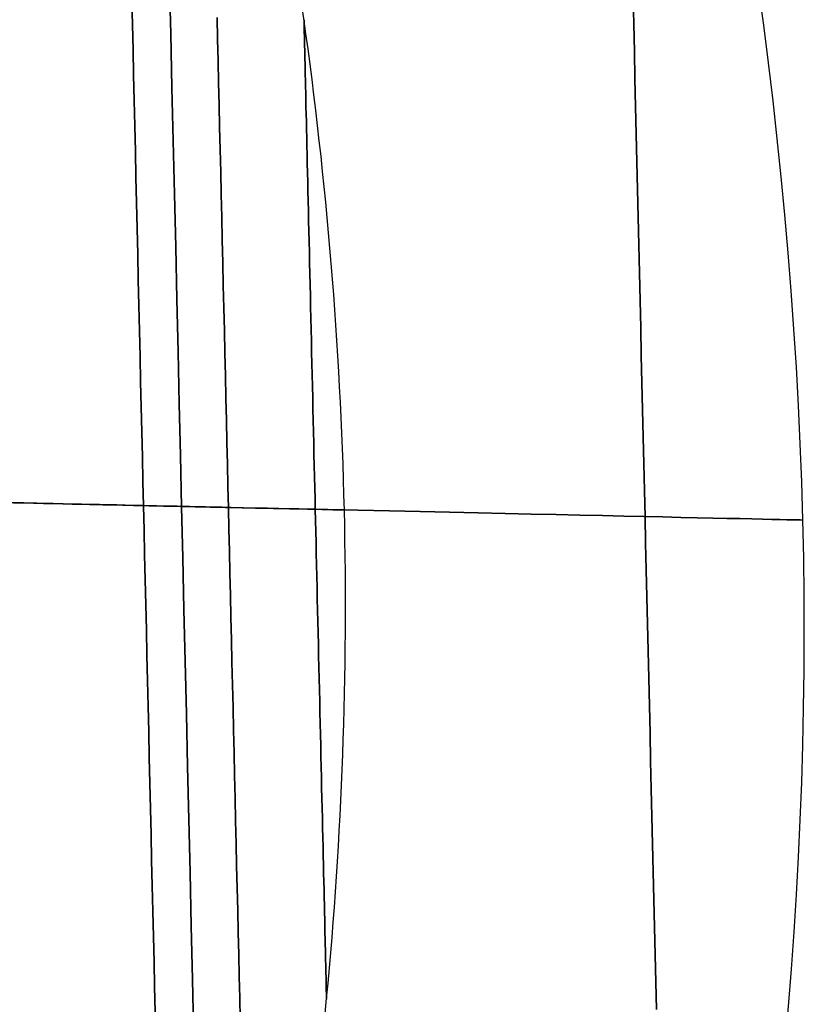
# Model space of a CAD drawing. Extents: x 35624 to 36541, y 4015 to 4839.
# Tile 148 of 150: x 36507 to 36541, y 4652 to 4695. Entities that reach past the tile are written whole.
import ezdxf

# ---------------------------------------------------------------- set-up
doc = ezdxf.new("R2010")
doc.units = 0
doc.layers.add('IGES_LEVEL_3', color=87, linetype='CONTINUOUS')

msp = doc.modelspace()

# ---------------------------------------------------------------- linework, layer by layer
at = {"layer": 'IGES_LEVEL_3'}
for p, q in [((36513.338, 4696.932, -19.419), (36513.392, 4694.58, -19.937)), ((36513.392, 4694.58, 175.891), (36513.338, 4696.932, 175.373)), ((36533.652, 4696.182, 31.514), (36533.679, 4694.996, 30.962)), ((36533.679, 4694.996, 124.992), (36533.652, 4696.182, 124.44)), ((36511.689, 4696.066, 35.495), (36511.714, 4694.977, 34.955)), ((36511.714, 4694.977, 120.999), (36511.689, 4696.066, 120.458)), ((36515.425, 4695.293, 114.469), (36515.447, 4694.35, 114.998)), ((36515.447, 4694.35, 40.955), (36515.425, 4695.293, 41.484)), ((36511.714, 4694.977, 34.955), (36511.739, 4693.88, 34.444)), ((36511.739, 4693.88, 121.51), (36511.714, 4694.977, 120.999)), ((36519.231, 4695.187, 77.977), (36519.231, 4695.182, 77.505)), ((36519.231, 4695.182, 78.449), (36519.231, 4695.187, 77.977)), ((36519.231, 4695.182, 77.505), (36519.231, 4695.166, 77.029)), ((36519.231, 4695.166, 78.924), (36519.231, 4695.182, 78.449)), ((36519.231, 4695.166, 77.029), (36519.232, 4695.138, 76.55)), ((36519.232, 4695.138, 79.404), (36519.231, 4695.166, 78.924)), ((36519.232, 4695.138, 76.55), (36519.233, 4695.1, 76.067)), ((36519.233, 4695.1, 79.887), (36519.232, 4695.138, 79.404)), ((36519.233, 4695.1, 76.067), (36519.234, 4695.05, 75.581)), ((36519.234, 4695.05, 80.373), (36519.233, 4695.1, 79.887)), ((36519.234, 4695.05, 75.581), (36519.235, 4694.988, 75.092)), ((36519.235, 4694.988, 80.861), (36519.234, 4695.05, 80.373)), ((36519.235, 4694.988, 75.092), (36519.237, 4694.915, 74.601)), ((36519.237, 4694.915, 81.352), (36519.235, 4694.988, 80.861)), ((36519.237, 4694.915, 74.601), (36519.239, 4694.829, 74.109)), ((36519.239, 4694.829, 81.845), (36519.237, 4694.915, 81.352)), ((36519.239, 4694.829, 74.109), (36519.241, 4694.73, 73.614)), ((36519.241, 4694.73, 82.339), (36519.239, 4694.829, 81.845)), ((36533.679, 4694.996, 30.962), (36533.706, 4693.803, 30.442)), ((36533.706, 4693.803, 125.512), (36533.679, 4694.996, 124.992)), ((36513.392, 4694.58, -19.937), (36513.446, 4692.232, -20.396)), ((36513.446, 4692.232, 176.35), (36513.392, 4694.58, 175.891)), ((36519.241, 4694.73, 73.614), (36519.244, 4694.619, 73.119)), ((36519.244, 4694.619, 82.834), (36519.241, 4694.73, 82.339)), ((36519.244, 4694.619, 73.119), (36519.247, 4694.495, 72.623)), ((36519.247, 4694.495, 83.33), (36519.244, 4694.619, 82.834)), ((36519.247, 4694.495, 72.623), (36519.25, 4694.359, 72.127)), ((36519.25, 4694.359, 83.826), (36519.247, 4694.495, 83.33)), ((36519.25, 4694.359, 72.127), (36519.253, 4694.209, 71.632)), ((36519.253, 4694.209, 84.322), (36519.25, 4694.359, 83.826)), ((36515.447, 4694.35, 114.998), (36515.469, 4693.397, 115.502)), ((36515.469, 4693.397, 40.452), (36515.447, 4694.35, 40.955)), ((36519.253, 4694.209, 71.632), (36519.257, 4694.046, 71.137)), ((36519.257, 4694.046, 84.817), (36519.253, 4694.209, 84.322)), ((36519.257, 4694.046, 71.137), (36519.261, 4693.87, 70.643)), ((36519.261, 4693.87, 85.31), (36519.257, 4694.046, 84.817)), ((36511.739, 4693.88, 34.444), (36511.765, 4692.775, 33.962)), ((36511.765, 4692.775, 121.991), (36511.739, 4693.88, 121.51)), ((36519.261, 4693.87, 70.643), (36519.266, 4693.68, 70.152)), ((36519.266, 4693.68, 85.802), (36519.261, 4693.87, 85.31)), ((36519.266, 4693.68, 70.152), (36519.27, 4693.478, 69.662)), ((36519.27, 4693.478, 86.291), (36519.266, 4693.68, 85.802)), ((36533.706, 4693.803, 30.442), (36533.734, 4692.603, 29.954)), ((36533.734, 4692.603, 126), (36533.706, 4693.803, 125.512)), ((36515.469, 4693.397, 115.502), (36515.491, 4692.436, 115.979)), ((36515.491, 4692.436, 39.974), (36515.469, 4693.397, 40.452)), ((36519.27, 4693.478, 69.662), (36519.275, 4693.262, 69.176)), ((36519.275, 4693.262, 86.778), (36519.27, 4693.478, 86.291)), ((36519.275, 4693.262, 69.176), (36519.28, 4693.032, 68.692)), ((36519.28, 4693.032, 87.261), (36519.275, 4693.262, 86.778)), ((36511.765, 4692.775, 33.962), (36511.79, 4691.664, 33.51)), ((36511.79, 4691.664, 122.443), (36511.765, 4692.775, 121.991)), ((36519.28, 4693.032, 68.692), (36519.286, 4692.79, 68.213)), ((36519.286, 4692.79, 87.74), (36519.28, 4693.032, 87.261)), ((36519.286, 4692.79, 68.213), (36519.292, 4692.534, 67.738)), ((36519.292, 4692.534, 88.216), (36519.286, 4692.79, 87.74)), ((36513.446, 4692.232, -20.396), (36513.5, 4689.892, -20.797)), ((36513.5, 4689.892, 176.751), (36513.446, 4692.232, 176.35)), ((36515.491, 4692.436, 115.979), (36515.513, 4691.467, 116.43)), ((36515.513, 4691.467, 39.523), (36515.491, 4692.436, 39.974)), ((36519.292, 4692.534, 67.738), (36519.298, 4692.265, 67.268)), ((36519.298, 4692.265, 88.686), (36519.292, 4692.534, 88.216)), ((36519.298, 4692.265, 67.268), (36519.305, 4691.984, 66.803)), ((36519.305, 4691.984, 89.151), (36519.298, 4692.265, 88.686)), ((36533.734, 4692.603, 29.954), (36533.762, 4691.397, 29.498)), ((36533.762, 4691.397, 126.456), (36533.734, 4692.603, 126)), ((36519.305, 4691.984, 66.803), (36519.311, 4691.689, 66.344)), ((36519.311, 4691.689, 89.609), (36519.305, 4691.984, 89.151)), ((36511.79, 4691.664, 33.51), (36511.816, 4690.547, 33.088)), ((36511.816, 4690.547, 122.865), (36511.79, 4691.664, 122.443)), ((36515.513, 4691.467, 116.43), (36515.535, 4690.49, 116.856)), ((36515.535, 4690.49, 39.098), (36515.513, 4691.467, 39.523)), ((36519.311, 4691.689, 66.344), (36519.318, 4691.382, 65.892)), ((36519.318, 4691.382, 90.062), (36519.311, 4691.689, 89.609)), ((36519.318, 4691.382, 65.892), (36519.326, 4691.063, 65.446)), ((36519.326, 4691.063, 90.507), (36519.318, 4691.382, 90.062)), ((36533.762, 4691.397, 29.498), (36533.79, 4690.187, 29.074)), ((36533.79, 4690.187, 126.88), (36533.762, 4691.397, 126.456)), ((36519.326, 4691.063, 65.446), (36519.333, 4690.732, 65.008)), ((36519.333, 4690.732, 90.945), (36519.326, 4691.063, 90.507)), ((36511.816, 4690.547, 33.088), (36511.842, 4689.426, 32.695)), ((36511.842, 4689.426, 123.258), (36511.816, 4690.547, 122.865)), ((36515.535, 4690.49, 116.856), (36515.558, 4689.509, 117.255)), ((36515.558, 4689.509, 38.699), (36515.535, 4690.49, 39.098)), ((36519.333, 4690.732, 65.008), (36519.341, 4690.388, 64.578)), ((36519.341, 4690.388, 91.376), (36519.333, 4690.732, 90.945)), ((36519.341, 4690.388, 64.578), (36519.349, 4690.033, 64.156)), ((36519.349, 4690.033, 91.798), (36519.341, 4690.388, 91.376)), ((36533.79, 4690.187, 29.074), (36533.817, 4688.973, 28.682)), ((36533.817, 4688.973, 127.272), (36533.79, 4690.187, 126.88)), ((36513.5, 4689.892, -20.797), (36513.553, 4687.56, -21.141)), ((36513.553, 4687.56, 177.094), (36513.5, 4689.892, 176.751)), ((36519.349, 4690.033, 64.156), (36519.358, 4689.667, 63.743)), ((36519.358, 4689.667, 92.211), (36519.349, 4690.033, 91.798)), ((36519.358, 4689.667, 63.743), (36519.366, 4689.29, 63.339)), ((36519.366, 4689.29, 92.614), (36519.358, 4689.667, 92.211)), ((36511.842, 4689.426, 32.695), (36511.867, 4688.303, 32.332)), ((36511.867, 4688.303, 123.621), (36511.842, 4689.426, 123.258)), ((36515.558, 4689.509, 117.255), (36515.581, 4688.523, 117.628)), ((36515.581, 4688.523, 38.326), (36515.558, 4689.509, 38.699)), ((36519.366, 4689.29, 63.339), (36519.375, 4688.902, 62.945)), ((36519.375, 4688.902, 93.008), (36519.366, 4689.29, 92.614)), ((36519.375, 4688.902, 62.945), (36519.384, 4688.505, 62.561)), ((36519.384, 4688.505, 93.393), (36519.375, 4688.902, 93.008)), ((36533.817, 4688.973, 28.682), (36533.845, 4687.758, 28.321)), ((36533.845, 4687.758, 127.633), (36533.817, 4688.973, 127.272)), ((36515.581, 4688.523, 117.628), (36515.603, 4687.533, 117.975)), ((36515.603, 4687.533, 37.979), (36515.581, 4688.523, 38.326)), ((36519.384, 4688.505, 62.561), (36519.394, 4688.097, 62.187)), ((36519.394, 4688.097, 93.766), (36519.384, 4688.505, 93.393)), ((36511.867, 4688.303, 32.332), (36511.893, 4687.178, 31.998)), ((36511.893, 4687.178, 123.955), (36511.867, 4688.303, 123.621)), ((36519.394, 4688.097, 62.187), (36519.403, 4687.68, 61.825)), ((36519.403, 4687.68, 94.129), (36519.394, 4688.097, 93.766)), ((36513.553, 4687.56, -21.141), (36513.607, 4685.24, -21.429)), ((36513.607, 4685.24, 177.382), (36513.553, 4687.56, 177.094)), ((36515.603, 4687.533, 117.975), (36515.626, 4686.54, 118.295)), ((36515.626, 4686.54, 37.658), (36515.603, 4687.533, 37.979)), ((36519.403, 4687.68, 61.825), (36519.413, 4687.254, 61.473)), ((36519.413, 4687.254, 94.481), (36519.403, 4687.68, 94.129)), ((36533.845, 4687.758, 28.321), (36533.873, 4686.542, 27.992)), ((36533.873, 4686.542, 127.962), (36533.845, 4687.758, 127.633)), ((36511.893, 4687.178, 31.998), (36511.919, 4686.051, 31.694)), ((36511.919, 4686.051, 124.26), (36511.893, 4687.178, 123.955)), ((36519.413, 4687.254, 61.473), (36519.423, 4686.82, 61.133)), ((36519.423, 4686.82, 94.821), (36519.413, 4687.254, 94.481)), ((36519.423, 4686.82, 61.133), (36519.433, 4686.378, 60.804)), ((36519.433, 4686.378, 95.149), (36519.423, 4686.82, 94.821)), ((36515.626, 4686.54, 118.295), (36515.649, 4685.546, 118.59)), ((36515.649, 4685.546, 37.363), (36515.626, 4686.54, 37.658)), ((36519.433, 4686.378, 60.804), (36519.444, 4685.928, 60.488)), ((36519.444, 4685.928, 95.466), (36519.433, 4686.378, 95.149)), ((36533.873, 4686.542, 27.992), (36533.901, 4685.326, 27.694)), ((36533.901, 4685.326, 128.26), (36533.873, 4686.542, 127.962)), ((36511.919, 4686.051, 31.694), (36511.945, 4684.926, 31.418)), ((36511.945, 4684.926, 124.536), (36511.919, 4686.051, 124.26)), ((36519.444, 4685.928, 60.488), (36519.454, 4685.472, 60.184)), ((36519.454, 4685.472, 95.77), (36519.444, 4685.928, 95.466)), ((36515.649, 4685.546, 118.59), (36515.672, 4684.551, 118.859)), ((36515.672, 4684.551, 37.094), (36515.649, 4685.546, 37.363)), ((36519.454, 4685.472, 60.184), (36519.465, 4685.008, 59.892)), ((36519.465, 4685.008, 96.061), (36519.454, 4685.472, 95.77)), ((36533.901, 4685.326, 27.694), (36533.929, 4684.111, 27.426)), ((36533.929, 4684.111, 128.527), (36533.901, 4685.326, 128.26)), ((36511.945, 4684.926, 31.418), (36511.971, 4683.801, 31.17)), ((36511.971, 4683.801, 124.783), (36511.945, 4684.926, 124.536)), ((36513.607, 4685.24, -21.429), (36513.66, 4682.931, -21.662)), ((36513.66, 4682.931, 177.615), (36513.607, 4685.24, 177.382)), ((36519.465, 4685.008, 59.892), (36519.476, 4684.539, 59.613)), ((36519.476, 4684.539, 96.34), (36519.465, 4685.008, 96.061)), ((36515.672, 4684.551, 118.859), (36515.695, 4683.557, 119.103)), ((36515.695, 4683.557, 36.85), (36515.672, 4684.551, 37.094)), ((36519.476, 4684.539, 59.613), (36519.487, 4684.065, 59.347)), ((36519.487, 4684.065, 96.607), (36519.476, 4684.539, 96.34)), ((36519.487, 4684.065, 59.347), (36519.498, 4683.585, 59.094)), ((36519.498, 4683.585, 96.86), (36519.487, 4684.065, 96.607)), ((36533.929, 4684.111, 27.426), (36533.957, 4682.899, 27.19)), ((36533.957, 4682.899, 128.764), (36533.929, 4684.111, 128.527)), ((36511.971, 4683.801, 31.17), (36511.997, 4682.679, 30.951)), ((36511.997, 4682.679, 125.003), (36511.971, 4683.801, 124.783)), ((36519.498, 4683.585, 59.094), (36519.509, 4683.101, 58.853)), ((36519.509, 4683.101, 97.1), (36519.498, 4683.585, 96.86)), ((36515.695, 4683.557, 119.103), (36515.718, 4682.564, 119.322)), ((36515.718, 4682.564, 36.632), (36515.695, 4683.557, 36.85)), ((36513.66, 4682.931, -21.662), (36513.712, 4680.638, -21.84)), ((36513.712, 4680.638, 177.794), (36513.66, 4682.931, 177.615)), ((36519.509, 4683.101, 58.853), (36519.52, 4682.613, 58.626)), ((36519.52, 4682.613, 97.327), (36519.509, 4683.101, 97.1)), ((36533.957, 4682.899, 27.19), (36533.985, 4681.691, 26.983)), ((36533.985, 4681.691, 128.971), (36533.957, 4682.899, 128.764)), ((36511.997, 4682.679, 30.951), (36512.022, 4681.56, 30.759)), ((36512.022, 4681.56, 125.194), (36511.997, 4682.679, 125.003)), ((36515.718, 4682.564, 119.322), (36515.74, 4681.572, 119.516)), ((36515.74, 4681.572, 36.438), (36515.718, 4682.564, 36.632)), ((36519.52, 4682.613, 58.626), (36519.531, 4682.122, 58.412)), ((36519.531, 4682.122, 97.541), (36519.52, 4682.613, 97.327)), ((36519.531, 4682.122, 58.412), (36519.543, 4681.628, 58.211)), ((36519.543, 4681.628, 97.742), (36519.531, 4682.122, 97.541)), ((36512.022, 4681.56, 30.759), (36512.048, 4680.445, 30.595)), ((36512.048, 4680.445, 125.359), (36512.022, 4681.56, 125.194)), ((36515.74, 4681.572, 119.516), (36515.763, 4680.584, 119.685)), ((36515.763, 4680.584, 36.269), (36515.74, 4681.572, 36.438)), ((36519.543, 4681.628, 58.211), (36519.554, 4681.132, 58.024)), ((36519.554, 4681.132, 97.93), (36519.543, 4681.628, 97.742)), ((36533.985, 4681.691, 26.983), (36534.012, 4680.487, 26.805)), ((36534.012, 4680.487, 129.149), (36533.985, 4681.691, 128.971)), ((36519.554, 4681.132, 58.024), (36519.565, 4680.634, 57.849)), ((36519.565, 4680.634, 98.104), (36519.554, 4681.132, 97.93)), ((36513.712, 4680.638, -21.84), (36513.765, 4678.36, -21.967)), ((36513.765, 4678.36, 177.92), (36513.712, 4680.638, 177.794)), ((36515.763, 4680.584, 119.685), (36515.786, 4679.6, 119.83)), ((36515.786, 4679.6, 36.123), (36515.763, 4680.584, 36.269)), ((36519.565, 4680.634, 57.849), (36519.577, 4680.134, 57.688)), ((36519.577, 4680.134, 98.266), (36519.565, 4680.634, 98.104)), ((36512.048, 4680.445, 30.595), (36512.073, 4679.336, 30.457)), ((36512.073, 4679.336, 125.496), (36512.048, 4680.445, 125.359)), ((36519.577, 4680.134, 57.688), (36519.588, 4679.634, 57.539)), ((36519.588, 4679.634, 98.414), (36519.577, 4680.134, 98.266)), ((36534.012, 4680.487, 26.805), (36534.04, 4679.289, 26.656)), ((36534.04, 4679.289, 129.297), (36534.012, 4680.487, 129.149)), ((36512.073, 4679.336, 30.457), (36512.099, 4678.233, 30.346)), ((36512.099, 4678.233, 125.608), (36512.073, 4679.336, 125.496)), ((36515.786, 4679.6, 119.83), (36515.808, 4678.62, 119.952)), ((36515.808, 4678.62, 36.002), (36515.786, 4679.6, 36.123)), ((36519.588, 4679.634, 57.539), (36519.6, 4679.134, 57.404)), ((36519.6, 4679.134, 98.55), (36519.588, 4679.634, 98.414)), ((36534.04, 4679.289, 26.656), (36534.067, 4678.098, 26.536)), ((36534.067, 4678.098, 129.417), (36534.04, 4679.289, 129.297)), ((36519.6, 4679.134, 57.404), (36519.611, 4678.633, 57.281)), ((36519.611, 4678.633, 98.672), (36519.6, 4679.134, 98.55)), ((36515.808, 4678.62, 119.952), (36515.831, 4677.645, 120.05)), ((36515.831, 4677.645, 35.903), (36515.808, 4678.62, 36.002)), ((36519.611, 4678.633, 57.281), (36519.623, 4678.133, 57.171)), ((36519.623, 4678.133, 98.782), (36519.611, 4678.633, 98.672)), ((36512.099, 4678.233, 30.346), (36512.124, 4677.136, 30.26)), ((36512.124, 4677.136, 125.693), (36512.099, 4678.233, 125.608)), ((36513.765, 4678.36, -21.967), (36513.817, 4676.099, -22.042)), ((36513.817, 4676.099, 177.995), (36513.765, 4678.36, 177.92)), ((36519.623, 4678.133, 57.171), (36519.634, 4677.635, 57.074)), ((36519.634, 4677.635, 98.88), (36519.623, 4678.133, 98.782)), ((36534.067, 4678.098, 26.536), (36534.095, 4676.913, 26.444)), ((36534.095, 4676.913, 129.51), (36534.067, 4678.098, 129.417)), ((36515.831, 4677.645, 120.05), (36515.853, 4676.676, 120.126)), ((36515.853, 4676.676, 35.828), (36515.831, 4677.645, 35.903)), ((36519.634, 4677.635, 57.074), (36519.646, 4677.137, 56.988)), ((36519.646, 4677.137, 98.965), (36519.634, 4677.635, 98.88)), ((36512.124, 4677.136, 30.26), (36512.149, 4676.047, 30.2)), ((36512.149, 4676.047, 125.754), (36512.124, 4677.136, 125.693)), ((36519.646, 4677.137, 56.988), (36519.657, 4676.642, 56.915)), ((36519.657, 4676.642, 99.038), (36519.646, 4677.137, 98.965)), ((36515.853, 4676.676, 120.126), (36515.875, 4675.715, 120.179)), ((36515.875, 4675.715, 35.775), (36515.853, 4676.676, 35.828)), ((36534.095, 4676.913, 26.444), (36534.122, 4675.737, 26.379)), ((36534.122, 4675.737, 129.575), (36534.095, 4676.913, 129.51)), ((36519.657, 4676.642, 56.915), (36519.668, 4676.149, 56.854)), ((36519.668, 4676.149, 99.099), (36519.657, 4676.642, 99.038)), ((36512.149, 4676.047, 30.2), (36512.174, 4674.967, 30.164)), ((36512.174, 4674.967, 125.789), (36512.149, 4676.047, 125.754)), ((36513.817, 4676.099, -22.042), (36513.868, 4673.858, -22.066)), ((36513.868, 4673.858, 178.02), (36513.817, 4676.099, 177.995)), ((36519.668, 4676.149, 56.854), (36519.68, 4675.658, 56.805)), ((36519.68, 4675.658, 99.149), (36519.668, 4676.149, 99.099)), ((36515.875, 4675.715, 120.179), (36515.897, 4674.76, 120.211)), ((36515.897, 4674.76, 35.743), (36515.875, 4675.715, 35.775)), ((36519.68, 4675.658, 56.805), (36519.691, 4675.171, 56.767)), ((36519.691, 4675.171, 99.187), (36519.68, 4675.658, 99.149)), ((36534.122, 4675.737, 26.379), (36534.148, 4674.57, 26.34)), ((36534.148, 4674.57, 129.614), (36534.122, 4675.737, 129.575)), ((36512.174, 4674.967, 30.164), (36512.198, 4673.895, 30.152)), ((36512.198, 4673.895, 125.801), (36512.174, 4674.967, 125.789)), ((36519.691, 4675.171, 56.767), (36519.702, 4674.687, 56.74)), ((36519.702, 4674.687, 99.214), (36519.691, 4675.171, 99.187)), ((36515.897, 4674.76, 120.211), (36515.919, 4673.814, 120.221)), ((36515.919, 4673.814, 35.733), (36515.897, 4674.76, 35.743)), ((36519.702, 4674.687, 56.74), (36519.713, 4674.207, 56.724)), ((36519.713, 4674.207, 99.23), (36519.702, 4674.687, 99.214)), ((36534.148, 4674.57, 26.34), (36534.175, 4673.413, 26.327)), ((36534.175, 4673.413, 129.626), (36534.148, 4674.57, 129.614)), ((36519.713, 4674.207, 56.724), (36519.724, 4673.73, 56.719)), ((36519.724, 4673.73, 99.235), (36519.713, 4674.207, 99.23)), ((36512.198, 4673.895, 30.152), (36512.223, 4672.824, 30.164)), ((36512.223, 4672.824, 125.789), (36512.198, 4673.895, 125.801)), ((36513.868, 4673.858, -22.066), (36513.92, 4671.617, -22.042)), ((36513.92, 4671.617, 177.995), (36513.868, 4673.858, 178.02)), ((36515.919, 4673.814, 120.221), (36515.94, 4672.867, 120.211)), ((36515.94, 4672.867, 35.743), (36515.919, 4673.814, 35.733)), ((36519.724, 4673.73, 56.719), (36519.735, 4673.254, 56.724)), ((36519.735, 4673.254, 99.23), (36519.724, 4673.73, 99.235)), ((36519.735, 4673.254, 56.724), (36519.746, 4672.774, 56.74)), ((36519.746, 4672.774, 99.214), (36519.735, 4673.254, 99.23)), ((36534.175, 4673.413, 26.327), (36534.202, 4672.256, 26.34)), ((36534.202, 4672.256, 129.614), (36534.175, 4673.413, 129.626)), ((36512.223, 4672.824, 30.164), (36512.248, 4671.743, 30.2)), ((36512.248, 4671.743, 125.754), (36512.223, 4672.824, 125.789)), ((36515.94, 4672.867, 120.211), (36515.962, 4671.913, 120.179)), ((36515.962, 4671.913, 35.775), (36515.94, 4672.867, 35.743)), ((36519.746, 4672.774, 56.74), (36519.757, 4672.29, 56.767)), ((36519.757, 4672.29, 99.187), (36519.746, 4672.774, 99.214)), ((36519.757, 4672.29, 56.767), (36519.768, 4671.802, 56.805)), ((36519.768, 4671.802, 99.149), (36519.757, 4672.29, 99.187)), ((36534.202, 4672.256, 26.34), (36534.228, 4671.089, 26.379)), ((36534.228, 4671.089, 129.575), (36534.202, 4672.256, 129.614)), ((36512.248, 4671.743, 30.2), (36512.273, 4670.654, 30.26)), ((36512.273, 4670.654, 125.693), (36512.248, 4671.743, 125.754)), ((36513.92, 4671.617, -22.042), (36513.972, 4669.356, -21.967)), ((36513.972, 4669.356, 177.92), (36513.92, 4671.617, 177.995)), ((36515.962, 4671.913, 120.179), (36515.984, 4670.951, 120.126)), ((36515.984, 4670.951, 35.828), (36515.962, 4671.913, 35.775)), ((36519.768, 4671.802, 56.805), (36519.78, 4671.312, 56.854)), ((36519.78, 4671.312, 99.099), (36519.768, 4671.802, 99.149)), ((36519.78, 4671.312, 56.854), (36519.791, 4670.819, 56.915)), ((36519.791, 4670.819, 99.038), (36519.78, 4671.312, 99.099)), ((36534.228, 4671.089, 26.379), (36534.255, 4669.913, 26.444)), ((36534.255, 4669.913, 129.51), (36534.228, 4671.089, 129.575)), ((36512.273, 4670.654, 30.26), (36512.298, 4669.558, 30.346)), ((36512.298, 4669.558, 125.608), (36512.273, 4670.654, 125.693)), ((36515.984, 4670.951, 120.126), (36516.007, 4669.982, 120.05)), ((36516.007, 4669.982, 35.903), (36515.984, 4670.951, 35.828)), ((36519.791, 4670.819, 56.915), (36519.802, 4670.323, 56.988)), ((36519.802, 4670.323, 98.965), (36519.791, 4670.819, 99.038)), ((36519.802, 4670.323, 56.988), (36519.814, 4669.826, 57.074)), ((36519.814, 4669.826, 98.88), (36519.802, 4670.323, 98.965)), ((36516.007, 4669.982, 120.05), (36516.029, 4669.008, 119.952)), ((36516.029, 4669.008, 36.002), (36516.007, 4669.982, 35.903)), ((36519.814, 4669.826, 57.074), (36519.825, 4669.327, 57.171)), ((36519.825, 4669.327, 98.782), (36519.814, 4669.826, 98.88)), ((36534.255, 4669.913, 26.444), (36534.283, 4668.729, 26.536)), ((36534.283, 4668.729, 129.417), (36534.255, 4669.913, 129.51)), ((36512.298, 4669.558, 30.346), (36512.323, 4668.455, 30.457)), ((36512.323, 4668.455, 125.496), (36512.298, 4669.558, 125.608)), ((36513.972, 4669.356, -21.967), (36514.024, 4667.079, -21.84)), ((36514.024, 4667.079, 177.794), (36513.972, 4669.356, 177.92)), ((36516.029, 4669.008, 119.952), (36516.052, 4668.028, 119.83)), ((36516.052, 4668.028, 36.123), (36516.029, 4669.008, 36.002)), ((36519.825, 4669.327, 57.171), (36519.837, 4668.827, 57.281)), ((36519.837, 4668.827, 98.672), (36519.825, 4669.327, 98.782)), ((36519.837, 4668.827, 57.281), (36519.848, 4668.327, 57.404)), ((36519.848, 4668.327, 98.55), (36519.837, 4668.827, 98.672)), ((36534.283, 4668.729, 26.536), (36534.31, 4667.537, 26.656)), ((36534.31, 4667.537, 129.297), (36534.283, 4668.729, 129.417)), ((36512.323, 4668.455, 30.457), (36512.349, 4667.345, 30.595)), ((36512.349, 4667.345, 125.359), (36512.323, 4668.455, 125.496)), ((36519.848, 4668.327, 57.404), (36519.86, 4667.826, 57.539)), ((36519.86, 4667.826, 98.414), (36519.848, 4668.327, 98.55)), ((36516.052, 4668.028, 119.83), (36516.074, 4667.043, 119.685)), ((36516.074, 4667.043, 36.269), (36516.052, 4668.028, 36.123)), ((36519.86, 4667.826, 57.539), (36519.871, 4667.326, 57.688)), ((36519.871, 4667.326, 98.266), (36519.86, 4667.826, 98.414)), ((36512.349, 4667.345, 30.595), (36512.375, 4666.231, 30.759)), ((36512.375, 4666.231, 125.194), (36512.349, 4667.345, 125.359)), ((36519.871, 4667.326, 57.688), (36519.883, 4666.827, 57.849)), ((36519.883, 4666.827, 98.104), (36519.871, 4667.326, 98.266)), ((36534.31, 4667.537, 26.656), (36534.338, 4666.339, 26.805)), ((36534.338, 4666.339, 129.149), (36534.31, 4667.537, 129.297)), ((36514.024, 4667.079, -21.84), (36514.077, 4664.785, -21.662)), ((36514.077, 4664.785, 177.615), (36514.024, 4667.079, 177.794)), ((36516.074, 4667.043, 119.685), (36516.097, 4666.055, 119.516)), ((36516.097, 4666.055, 36.438), (36516.074, 4667.043, 36.269)), ((36519.883, 4666.827, 57.849), (36519.894, 4666.328, 58.024)), ((36519.894, 4666.328, 97.93), (36519.883, 4666.827, 98.104)), ((36519.894, 4666.328, 58.024), (36519.906, 4665.832, 58.211)), ((36519.906, 4665.832, 97.742), (36519.894, 4666.328, 97.93)), ((36534.338, 4666.339, 26.805), (36534.365, 4665.136, 26.983)), ((36534.365, 4665.136, 128.971), (36534.338, 4666.339, 129.149)), ((36512.375, 4666.231, 30.759), (36512.4, 4665.112, 30.951)), ((36512.4, 4665.112, 125.003), (36512.375, 4666.231, 125.194)), ((36516.097, 4666.055, 119.516), (36516.12, 4665.064, 119.322)), ((36516.12, 4665.064, 36.632), (36516.097, 4666.055, 36.438)), ((36519.906, 4665.832, 58.211), (36519.917, 4665.338, 58.412)), ((36519.917, 4665.338, 97.541), (36519.906, 4665.832, 97.742)), ((36512.4, 4665.112, 30.951), (36512.426, 4663.99, 31.17)), ((36512.426, 4663.99, 124.783), (36512.4, 4665.112, 125.003)), ((36516.12, 4665.064, 119.322), (36516.143, 4664.071, 119.103)), ((36516.143, 4664.071, 36.85), (36516.12, 4665.064, 36.632)), ((36519.917, 4665.338, 58.412), (36519.928, 4664.847, 58.626)), ((36519.928, 4664.847, 97.327), (36519.917, 4665.338, 97.541)), ((36534.365, 4665.136, 26.983), (36534.393, 4663.927, 27.19)), ((36534.393, 4663.927, 128.764), (36534.365, 4665.136, 128.971)), ((36514.077, 4664.785, -21.662), (36514.13, 4662.477, -21.429)), ((36514.13, 4662.477, 177.382), (36514.077, 4664.785, 177.615)), ((36519.928, 4664.847, 58.626), (36519.939, 4664.359, 58.853)), ((36519.939, 4664.359, 97.1), (36519.928, 4664.847, 97.327)), ((36519.939, 4664.359, 58.853), (36519.95, 4663.875, 59.094)), ((36519.95, 4663.875, 96.86), (36519.939, 4664.359, 97.1)), ((36512.426, 4663.99, 31.17), (36512.452, 4662.865, 31.418)), ((36512.452, 4662.865, 124.536), (36512.426, 4663.99, 124.783)), ((36516.143, 4664.071, 119.103), (36516.165, 4663.076, 118.859)), ((36516.165, 4663.076, 37.094), (36516.143, 4664.071, 36.85)), ((36519.95, 4663.875, 59.094), (36519.962, 4663.396, 59.347)), ((36519.962, 4663.396, 96.607), (36519.95, 4663.875, 96.86)), ((36534.393, 4663.927, 27.19), (36534.421, 4662.715, 27.426)), ((36534.421, 4662.715, 128.527), (36534.393, 4663.927, 128.764)), ((36519.962, 4663.396, 59.347), (36519.972, 4662.921, 59.613)), ((36519.972, 4662.921, 96.34), (36519.962, 4663.396, 96.607)), ((36512.452, 4662.865, 31.418), (36512.478, 4661.739, 31.694)), ((36512.478, 4661.739, 124.26), (36512.452, 4662.865, 124.536)), ((36516.165, 4663.076, 118.859), (36516.188, 4662.081, 118.59)), ((36516.188, 4662.081, 37.363), (36516.165, 4663.076, 37.094)), ((36519.972, 4662.921, 59.613), (36519.983, 4662.452, 59.892)), ((36519.983, 4662.452, 96.061), (36519.972, 4662.921, 96.34)), ((36514.13, 4662.477, -21.429), (36514.183, 4660.156, -21.141)), ((36514.183, 4660.156, 177.094), (36514.13, 4662.477, 177.382)), ((36519.983, 4662.452, 59.892), (36519.994, 4661.989, 60.184)), ((36519.994, 4661.989, 95.77), (36519.983, 4662.452, 96.061)), ((36534.421, 4662.715, 27.426), (36534.449, 4661.501, 27.694)), ((36534.449, 4661.501, 128.26), (36534.421, 4662.715, 128.527)), ((36516.188, 4662.081, 118.59), (36516.211, 4661.087, 118.295)), ((36516.211, 4661.087, 37.658), (36516.188, 4662.081, 37.363)), ((36512.478, 4661.739, 31.694), (36512.504, 4660.613, 31.998)), ((36512.504, 4660.613, 123.955), (36512.478, 4661.739, 124.26)), ((36519.994, 4661.989, 60.184), (36520.004, 4661.532, 60.488)), ((36520.004, 4661.532, 95.466), (36519.994, 4661.989, 95.77)), ((36520.004, 4661.532, 60.488), (36520.015, 4661.083, 60.804)), ((36520.015, 4661.083, 95.149), (36520.004, 4661.532, 95.466)), ((36534.449, 4661.501, 27.694), (36534.477, 4660.285, 27.992)), ((36534.477, 4660.285, 127.962), (36534.449, 4661.501, 128.26)), ((36516.211, 4661.087, 118.295), (36516.234, 4660.095, 117.975)), ((36516.234, 4660.095, 37.979), (36516.211, 4661.087, 37.658)), ((36520.015, 4661.083, 60.804), (36520.025, 4660.64, 61.133)), ((36520.025, 4660.64, 94.821), (36520.015, 4661.083, 95.149)), ((36512.504, 4660.613, 31.998), (36512.53, 4659.488, 32.332)), ((36512.53, 4659.488, 123.621), (36512.504, 4660.613, 123.955)), ((36520.025, 4660.64, 61.133), (36520.035, 4660.206, 61.473)), ((36520.035, 4660.206, 94.481), (36520.025, 4660.64, 94.821)), ((36534.477, 4660.285, 27.992), (36534.505, 4659.069, 28.321)), ((36534.505, 4659.069, 127.633), (36534.477, 4660.285, 127.962)), ((36514.183, 4660.156, -21.141), (36514.237, 4657.824, -20.797)), ((36514.237, 4657.824, 176.751), (36514.183, 4660.156, 177.094)), ((36516.234, 4660.095, 117.975), (36516.257, 4659.105, 117.628)), ((36516.257, 4659.105, 38.326), (36516.234, 4660.095, 37.979)), ((36520.035, 4660.206, 61.473), (36520.045, 4659.78, 61.825)), ((36520.045, 4659.78, 94.129), (36520.035, 4660.206, 94.481)), ((36512.53, 4659.488, 32.332), (36512.555, 4658.364, 32.695)), ((36512.555, 4658.364, 123.258), (36512.53, 4659.488, 123.621)), ((36520.045, 4659.78, 61.825), (36520.054, 4659.363, 62.187)), ((36520.054, 4659.363, 93.766), (36520.045, 4659.78, 94.129)), ((36516.257, 4659.105, 117.628), (36516.279, 4658.119, 117.255)), ((36516.279, 4658.119, 38.699), (36516.257, 4659.105, 38.326)), ((36520.054, 4659.363, 62.187), (36520.064, 4658.956, 62.561)), ((36520.064, 4658.956, 93.393), (36520.054, 4659.363, 93.766)), ((36534.505, 4659.069, 28.321), (36534.533, 4657.853, 28.682)), ((36534.533, 4657.853, 127.272), (36534.505, 4659.069, 127.633)), ((36520.064, 4658.956, 62.561), (36520.073, 4658.558, 62.945)), ((36520.073, 4658.558, 93.008), (36520.064, 4658.956, 93.393)), ((36520.073, 4658.558, 62.945), (36520.082, 4658.17, 63.339)), ((36520.082, 4658.17, 92.614), (36520.073, 4658.558, 93.008)), ((36512.555, 4658.364, 32.695), (36512.581, 4657.244, 33.088)), ((36512.581, 4657.244, 122.865), (36512.555, 4658.364, 123.258)), ((36516.279, 4658.119, 117.255), (36516.302, 4657.137, 116.856)), ((36516.302, 4657.137, 39.098), (36516.279, 4658.119, 38.699)), ((36520.082, 4658.17, 63.339), (36520.09, 4657.793, 63.743)), ((36520.09, 4657.793, 92.211), (36520.082, 4658.17, 92.614)), ((36514.237, 4657.824, -20.797), (36514.29, 4655.484, -20.396)), ((36514.29, 4655.484, 176.35), (36514.237, 4657.824, 176.751)), ((36520.09, 4657.793, 63.743), (36520.099, 4657.427, 64.156)), ((36520.099, 4657.427, 91.798), (36520.09, 4657.793, 92.211)), ((36534.533, 4657.853, 28.682), (36534.56, 4656.64, 29.074)), ((36534.56, 4656.64, 126.88), (36534.533, 4657.853, 127.272)), ((36520.099, 4657.427, 64.156), (36520.107, 4657.072, 64.578)), ((36520.107, 4657.072, 91.376), (36520.099, 4657.427, 91.798)), ((36512.581, 4657.244, 33.088), (36512.607, 4656.127, 33.51)), ((36512.607, 4656.127, 122.443), (36512.581, 4657.244, 122.865)), ((36516.302, 4657.137, 116.856), (36516.324, 4656.161, 116.43)), ((36516.324, 4656.161, 39.523), (36516.302, 4657.137, 39.098)), ((36520.107, 4657.072, 64.578), (36520.115, 4656.729, 65.008)), ((36520.115, 4656.729, 90.945), (36520.107, 4657.072, 91.376)), ((36520.115, 4656.729, 65.008), (36520.122, 4656.397, 65.446)), ((36520.122, 4656.397, 90.507), (36520.115, 4656.729, 90.945)), ((36520.122, 4656.397, 65.446), (36520.13, 4656.078, 65.892)), ((36520.13, 4656.078, 90.062), (36520.122, 4656.397, 90.507)), ((36534.56, 4656.64, 29.074), (36534.588, 4655.43, 29.498)), ((36534.588, 4655.43, 126.456), (36534.56, 4656.64, 126.88)), ((36512.607, 4656.127, 33.51), (36512.632, 4655.016, 33.962)), ((36512.632, 4655.016, 121.991), (36512.607, 4656.127, 122.443)), ((36516.324, 4656.161, 116.43), (36516.347, 4655.192, 115.979)), ((36516.347, 4655.192, 39.974), (36516.324, 4656.161, 39.523)), ((36520.13, 4656.078, 65.892), (36520.137, 4655.771, 66.344)), ((36520.137, 4655.771, 89.609), (36520.13, 4656.078, 90.062)), ((36520.137, 4655.771, 66.344), (36520.144, 4655.477, 66.803)), ((36520.144, 4655.477, 89.151), (36520.137, 4655.771, 89.609)), ((36514.29, 4655.484, -20.396), (36514.344, 4653.137, -19.937)), ((36514.344, 4653.137, 175.891), (36514.29, 4655.484, 176.35)), ((36516.347, 4655.192, 115.979), (36516.369, 4654.23, 115.502)), ((36516.369, 4654.23, 40.452), (36516.347, 4655.192, 39.974)), ((36520.144, 4655.477, 66.803), (36520.15, 4655.195, 67.268)), ((36520.15, 4655.195, 88.686), (36520.144, 4655.477, 89.151)), ((36520.15, 4655.195, 67.268), (36520.156, 4654.926, 67.738)), ((36520.156, 4654.926, 88.216), (36520.15, 4655.195, 88.686)), ((36534.588, 4655.43, 29.498), (36534.616, 4654.224, 29.954)), ((36534.616, 4654.224, 126), (36534.588, 4655.43, 126.456)), ((36512.632, 4655.016, 33.962), (36512.658, 4653.911, 34.444)), ((36512.658, 4653.911, 121.51), (36512.632, 4655.016, 121.991)), ((36520.156, 4654.926, 67.738), (36520.162, 4654.671, 68.213)), ((36520.162, 4654.671, 87.74), (36520.156, 4654.926, 88.216)), ((36520.162, 4654.671, 68.213), (36520.168, 4654.428, 68.692)), ((36520.168, 4654.428, 87.261), (36520.162, 4654.671, 87.74)), ((36516.369, 4654.23, 115.502), (36516.391, 4653.277, 114.998)), ((36516.391, 4653.277, 40.955), (36516.369, 4654.23, 40.452)), ((36520.168, 4654.428, 68.692), (36520.173, 4654.199, 69.176)), ((36520.173, 4654.199, 86.778), (36520.168, 4654.428, 87.261)), ((36512.658, 4653.911, 34.444), (36512.683, 4652.813, 34.955)), ((36512.683, 4652.813, 120.999), (36512.658, 4653.911, 121.51)), ((36520.173, 4654.199, 69.176), (36520.178, 4653.983, 69.662)), ((36520.178, 4653.983, 86.291), (36520.173, 4654.199, 86.778)), ((36520.178, 4653.983, 69.662), (36520.182, 4653.78, 70.152)), ((36520.182, 4653.78, 85.802), (36520.178, 4653.983, 86.291)), ((36534.616, 4654.224, 29.954), (36534.644, 4653.024, 30.442)), ((36534.644, 4653.024, 125.512), (36534.616, 4654.224, 126)), ((36520.182, 4653.78, 70.152), (36520.187, 4653.591, 70.643)), ((36520.187, 4653.591, 85.31), (36520.182, 4653.78, 85.802)), ((36520.187, 4653.591, 70.643), (36520.191, 4653.415, 71.137)), ((36520.191, 4653.415, 84.817), (36520.187, 4653.591, 85.31)), ((36520.191, 4653.415, 71.137), (36520.195, 4653.252, 71.632)), ((36520.195, 4653.252, 84.322), (36520.191, 4653.415, 84.817)), ((36514.344, 4653.137, -19.937), (36514.398, 4650.784, -19.419)), ((36514.398, 4650.784, 175.373), (36514.344, 4653.137, 175.891)), ((36516.391, 4653.277, 114.998), (36516.412, 4652.334, 114.469)), ((36516.412, 4652.334, 41.484), (36516.391, 4653.277, 40.955)), ((36520.195, 4653.252, 71.632), (36520.198, 4653.102, 72.127)), ((36520.198, 4653.102, 83.826), (36520.195, 4653.252, 84.322)), ((36520.198, 4653.102, 72.127), (36520.201, 4652.965, 72.623)), ((36520.201, 4652.965, 83.33), (36520.198, 4653.102, 83.826)), ((36520.201, 4652.965, 72.623), (36520.204, 4652.841, 73.119)), ((36520.204, 4652.841, 82.834), (36520.201, 4652.965, 83.33)), ((36534.644, 4653.024, 30.442), (36534.671, 4651.83, 30.962)), ((36534.671, 4651.83, 124.992), (36534.644, 4653.024, 125.512)), ((36512.683, 4652.813, 34.955), (36512.708, 4651.725, 35.495)), ((36512.708, 4651.725, 120.458), (36512.683, 4652.813, 120.999)), ((36520.204, 4652.841, 73.119), (36520.207, 4652.73, 73.614)), ((36520.207, 4652.73, 82.339), (36520.204, 4652.841, 82.834)), ((36520.207, 4652.73, 73.614), (36520.209, 4652.632, 74.109)), ((36520.209, 4652.632, 81.845), (36520.207, 4652.73, 82.339)), ((36520.209, 4652.632, 74.109), (36520.211, 4652.546, 74.601)), ((36520.211, 4652.546, 81.352), (36520.209, 4652.632, 81.845)), ((36520.211, 4652.546, 74.601), (36520.213, 4652.472, 75.092)), ((36520.213, 4652.472, 80.861), (36520.211, 4652.546, 81.352)), ((36516.412, 4652.334, 114.469), (36516.434, 4651.402, 113.915)), ((36516.434, 4651.402, 42.039), (36516.412, 4652.334, 41.484)), ((36520.213, 4652.472, 75.092), (36520.214, 4652.41, 75.581)), ((36520.214, 4652.41, 80.373), (36520.213, 4652.472, 80.861)), ((36520.214, 4652.41, 75.581), (36520.215, 4652.36, 76.067)), ((36520.215, 4652.36, 79.887), (36520.214, 4652.41, 80.373)), ((36520.215, 4652.36, 76.067), (36520.216, 4652.322, 76.55)), ((36520.216, 4652.322, 79.404), (36520.215, 4652.36, 79.887)), ((36520.216, 4652.322, 76.55), (36520.217, 4652.295, 77.029)), ((36520.217, 4652.295, 78.924), (36520.216, 4652.322, 79.404)), ((36520.217, 4652.295, 77.029), (36520.217, 4652.279, 77.505)), ((36520.217, 4652.279, 78.449), (36520.217, 4652.295, 78.924)), ((36520.217, 4652.279, 77.505), (36520.217, 4652.274, 77.977)), ((36520.217, 4652.274, 77.977), (36520.217, 4652.279, 78.449))]:
    msp.add_line(p, q, dxfattribs=at)
for centre, radius, start, end in [((36332.343, 4667.622, 77.977), 208.828, 1.54757, 30.89108), ((36336.086, 4669.288, 77.977), 184.967, 1.36748, 14.77286), ((36341.817, 4669.523, 77.977), 179.232, 347.64559, 1.33609), ((36345.689, 4668.466, 77.977), 195.465, 330.72482, 1.40596)]:
    msp.add_arc(centre, radius, start, end, dxfattribs=at)
at = {"layer": 'IGES_LEVEL_3', "extrusion": (0.021927, 0.99976, 8.26465e-14)}
msp.add_arc((-36329.988, 146.132, 5473.386), 183.204, 246.64901, 283.85704, dxfattribs=at)
at = {"layer": 'IGES_LEVEL_3', "extrusion": (0.021927, 0.99976, -8.26465e-14)}
msp.add_arc((-36329.988, 9.821, 5473.386), 183.204, 76.14296, 113.35099, dxfattribs=at)
at = {"layer": 'IGES_LEVEL_3', "extrusion": (0.021927, 0.99976, -1.63558e-13)}
msp.add_arc((-36394.542, 38.446, 5473.386), 10.471, 195.0174, 271.07, dxfattribs=at)
at = {"layer": 'IGES_LEVEL_3', "extrusion": (0.021927, 0.99976, 1.63558e-13)}
msp.add_arc((-36394.542, 117.508, 5473.386), 10.471, 88.93, 164.9826, dxfattribs=at)
at = {"layer": 'IGES_LEVEL_3', "extrusion": (0.021927, 0.99976, -2.621e-14)}
msp.add_arc((-36231.303, 78.293, 5473.386), 198.535, 180.0913, 210.3642, dxfattribs=at)
at = {"layer": 'IGES_LEVEL_3', "extrusion": (0.021927, 0.99976, 2.621e-14)}
msp.add_arc((-36231.303, 77.66, 5473.386), 198.535, 149.6358, 179.9087, dxfattribs=at)
at = {"layer": 'IGES_LEVEL_3', "extrusion": (0.021927, 0.99976, 1.47864e-13)}
msp.add_arc((-36231.188, 78.032, 5473.386), 178.549, 180.0178, 193.70408, dxfattribs=at)
at = {"layer": 'IGES_LEVEL_3', "extrusion": (0.021927, 0.99976, -1.47863e-13)}
msp.add_arc((-36231.188, 77.921, 5473.386), 178.549, 166.29592, 179.9822, dxfattribs=at)

doc.saveas('drawing.dxf')
